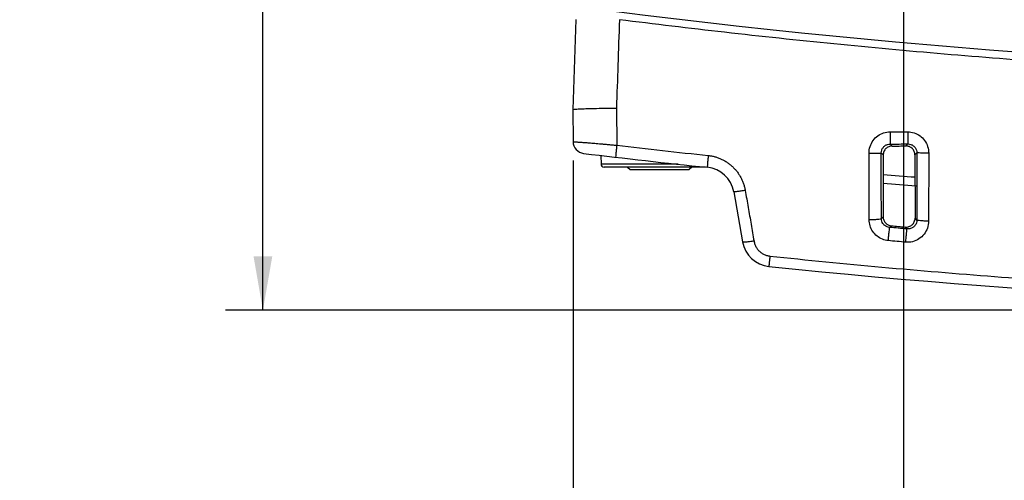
# Model space of a CAD drawing. Header units: inches. Extents: x 0 to 34, y 0 to 22.
# Tile 18 of 119: x 10.7 to 14, y 7.5 to 9. Entities that reach past the tile are written whole.
import ezdxf

# ---------------------------------------------------------------- set-up
doc = ezdxf.new("R2010")
doc.units = ezdxf.units.IN
doc.header["$LTSCALE"] = 1.87
doc.header["$MEASUREMENT"] = 0
doc.layers.get('0').update_dxf_attribs({"linetype": 'CONTINUOUS'})
doc.layers.add('DIMENSIONS', color=7, linetype='CONTINUOUS')
doc.styles.get("Standard").update_dxf_attribs({"font": 'txt', "width": 0.8})
doc.dimstyles.new('DIMSTYLE_1', dxfattribs={"dimtxt": 0.125, "dimasz": 0.18, "dimexe": 0.18, "dimexo": 0.0625, "dimgap": 0.09, "dimtad": 0, "dimtih": 1, "dimtoh": 1, "dimdec": 3, "dimzin": 4, "dimdsep": 46, "dimtxsty": 'STANDARD', "dimblk": '_FILLED', "dimblk1": '_FILLED', "dimblk2": '_FILLED', "dimcen": 0.09, "dimadec": 0, "dimazin": 0, "dimtp": 0.001, "dimtm": 0.001, "dimtfac": 1, "dimtdec": 3, "dimtofl": 0, "dimtmove": 0, "dimatfit": 3, "dimldrblk": '_FILLED', "dimfxl": 1, "dimtolj": 1, "dimtzin": 4, "dimarcsym": 0})

# ---------------------------------------------------------------- blocks, each defined once
blk = doc.blocks.new('_FILLED')
at = {"color": 0, "linetype": 'BYBLOCK'}
blk.add_solid([(0, 0), (-1, 0.174), (-1, -0.174)], dxfattribs=at)
blk = doc.blocks.new('*D2')
at = {"layer": 'DIMENSIONS', "color": 2, "linetype": 'CONTINUOUS'}
for p, q in [((13.7012, 10.0109), (13.7012, 6.4058)), ((14.5762, 10.0109), (14.5762, 6.4058)), ((13.7012, 6.5308), (13.3412, 6.5308)), ((14.5762, 6.5308), (15.057, 6.5308))]:
    blk.add_line(p, q, dxfattribs=at)
at = {"layer": 'DIMENSIONS', "color": 2, "linetype": 'CONTINUOUS', "xscale": 0.18, "yscale": 0.18, "zscale": 0.18}
blk.add_blockref('_FILLED', (13.7012, 6.5308), dxfattribs=at)
at = {"layer": 'DIMENSIONS', "color": 2, "linetype": 'CONTINUOUS', "xscale": 0.18, "yscale": 0.18, "zscale": 0.18, "rotation": 180}
blk.add_blockref('_FILLED', (14.5762, 6.5308), dxfattribs=at)
at = {"layer": 'DIMENSIONS', "color": 2, "linetype": 'CONTINUOUS', "width": 0.8}
for s, p in [('8X ', (15.1195, 6.4683)), ('.875', (15.4195, 6.4683)), ('[', (15.9445, 6.4683)), ('22.23', (16.0445, 6.4683)), (']', (16.5445, 6.4683))]:
    blk.add_text(s, height=0.125, dxfattribs=at).set_placement(p)
blk = doc.blocks.new('*D3')
at = {"layer": 'DIMENSIONS', "color": 2, "linetype": 'CONTINUOUS'}
for p, q in [((13.7012, 10.0109), (13.7012, 6.2188)), ((12.5971, 8.5283), (12.5971, 6.2188)), ((12.5971, 6.3438), (12.1991, 6.3438)), ((13.7012, 6.3438), (14.0612, 6.3438))]:
    blk.add_line(p, q, dxfattribs=at)
at = {"layer": 'DIMENSIONS', "color": 2, "linetype": 'CONTINUOUS', "xscale": 0.18, "yscale": 0.18, "zscale": 0.18}
blk.add_blockref('_FILLED', (12.5971, 6.3438), dxfattribs=at)
at = {"layer": 'DIMENSIONS', "color": 2, "linetype": 'CONTINUOUS', "xscale": 0.18, "yscale": 0.18, "zscale": 0.18, "rotation": 180}
blk.add_blockref('_FILLED', (13.7012, 6.3438), dxfattribs=at)
at = {"layer": 'DIMENSIONS', "color": 2, "linetype": 'CONTINUOUS', "width": 0.8}
for s, p in [('[', (11.4366, 6.2813)), (']', (12.0366, 6.2813)), ('1.104', (10.8116, 6.2813)), ('28.04', (11.5366, 6.2813))]:
    blk.add_text(s, height=0.125, dxfattribs=at).set_placement(p)
blk = doc.blocks.new('*D4')
at = {"layer": 'DIMENSIONS', "color": 2, "linetype": 'CONTINUOUS'}
for p, q in [((13.3262, 10.3859), (11.4358, 10.3859)), ((11.5608, 10.3859), (11.5608, 9.3944)), ((11.5608, 8.0279), (11.5608, 9.1444)), ((16.0237, 8.0279), (11.4358, 8.0279))]:
    blk.add_line(p, q, dxfattribs=at)
at = {"layer": 'DIMENSIONS', "color": 2, "linetype": 'CONTINUOUS', "xscale": 0.18, "yscale": 0.18, "zscale": 0.18}
for p, rotation in [((11.5608, 10.3859), 90), ((11.5608, 8.0279), 270)]:
    blk.add_blockref('_FILLED', p, dxfattribs=dict(at, rotation=rotation))
at = {"layer": 'DIMENSIONS', "color": 2, "linetype": 'CONTINUOUS', "width": 0.8}
for s, p in [('[', (11.6733, 9.2069)), (']', (12.2733, 9.2069)), ('4X ', (10.7483, 9.2069)), ('2.358', (11.0483, 9.2069)), ('59.89', (11.7733, 9.2069))]:
    blk.add_text(s, height=0.125, dxfattribs=at).set_placement(p)

msp = doc.modelspace()

# ---------------------------------------------------------------- linework, layer by layer
at = {"color": 7, "linetype": 'CONTINUOUS'}
for p, q in [((12.6067, 8.9989), (12.5962, 8.6979)), ((12.5962, 8.6979), (12.5971, 8.5908)), ((12.7419, 8.7029), (12.743, 8.5786)), ((13.5862, 8.3308), (13.5858, 8.5527)), ((13.6266, 8.553), (13.6332, 8.5464)), ((13.6566, 8.5829), (13.6632, 8.5763)), ((13.7158, 8.583), (13.7092, 8.5764)), ((13.7459, 8.5531), (13.7392, 8.5464)), ((13.7851, 8.5528), (13.7847, 8.3255)), ((12.6894, 8.5447), (12.6904, 8.5155)), ((13.6332, 8.5464), (13.633, 8.3397)), ((13.7392, 8.5464), (13.7395, 8.3356)), ((12.9479, 8.5155), (12.6904, 8.5155)), ((13.0397, 8.5059), (12.7004, 8.5059)), ((12.7792, 8.5059), (12.7872, 8.4979)), ((12.7872, 8.4979), (12.9852, 8.4979)), ((12.9932, 8.5059), (12.9852, 8.4979)), ((13.1337, 8.4231), (13.1631, 8.2563)), ((13.627, 8.3343), (13.633, 8.3397)), ((13.7455, 8.329), (13.7395, 8.3356)), ((13.6545, 8.3046), (13.6602, 8.3098)), ((13.7126, 8.2995), (13.7069, 8.3057))]:
    msp.add_line(p, q, dxfattribs=at)
for centre, radius, start, end in [((16.0862, 35.5654), 26.75, 262.80027, 277.19973), ((12.6371, 8.5912), 0.04, 180.5, 263.1192), ((15.5077, 32.3786), 24, 263.11915, 264.11163), ((12.7004, 8.5159), 0.01, 182, 270), ((13.0352, 8.4058), 0.1, 10, 84.1118), ((15.5077, 32.3786), 24, 265.52018, 265.78285), ((13.2616, 8.2736), 0.1, 190, 264.0912), ((16.0862, 35.5654), 27.5375, 264.09115, 275.90885)]:
    msp.add_arc(centre, radius, start, end, dxfattribs=at)
for points, knots in [([(12.7517, 8.998), (12.75, 8.9475), (12.7468, 8.8492), (12.7435, 8.7508), (12.7419, 8.7029)], [0, 0, 0, 0, 0.513142, 1, 1, 1, 1]), ([(19.4207, 8.998), (19.3002, 8.9827), (19.058, 8.9538), (18.6929, 8.9151), (18.3248, 8.8814), (17.9543, 8.8526), (17.5819, 8.8289), (17.2079, 8.8104), (16.8328, 8.7972), (16.457, 8.7893), (16.0808, 8.7867), (15.7047, 8.7895), (15.3289, 8.7975), (14.9538, 8.8109), (14.5799, 8.8295), (14.2075, 8.8533), (13.8371, 8.8823), (13.469, 8.9162), (13.1074, 8.9546), (12.8687, 8.9832), (12.7517, 8.998)], [0, 0, 0, 0, 0.054496, 0.109427, 0.164722, 0.220316, 0.276147, 0.332159, 0.388303, 0.444531, 0.5008, 0.557069, 0.613296, 0.669436, 0.725444, 0.781269, 0.836855, 0.892141, 0.947101, 1, 1, 1, 1]), ([(12.5962, 8.6979), (12.5969, 8.6982), (12.6, 8.6994), (12.6088, 8.6995), (12.6244, 8.7007), (12.6477, 8.7013), (12.6769, 8.702), (12.6982, 8.7023), (12.7094, 8.7024)], [0, 0, 0, 0, 0.019433, 0.08964, 0.227451, 0.436028, 0.702892, 1, 1, 1, 1]), ([(13.5858, 8.5527), (13.5858, 8.5601), (13.5882, 8.5751), (13.5983, 8.5952), (13.6141, 8.6112), (13.6339, 8.6213), (13.6485, 8.6237), (13.6558, 8.6237)], [0, 0, 0, 0, 0.203034, 0.404756, 0.604536, 0.80275, 1, 1, 1, 1]), ([(13.6558, 8.6237), (13.6558, 8.6186), (13.6559, 8.6092), (13.6557, 8.5967), (13.6567, 8.5884), (13.656, 8.5839), (13.6566, 8.5829)], [0, 0, 0, 0, 0.373326, 0.693743, 0.913497, 1, 1, 1, 1]), ([(13.6558, 8.6237), (13.6656, 8.6237), (13.6854, 8.6237), (13.7051, 8.6237), (13.715, 8.6237)], [0, 0, 0, 0, 0.500001, 1, 1, 1, 1]), ([(13.715, 8.6237), (13.7223, 8.6237), (13.737, 8.6214), (13.7568, 8.6112), (13.7725, 8.5953), (13.7827, 8.5752), (13.7851, 8.5603), (13.7851, 8.5528)], [0, 0, 0, 0, 0.198089, 0.396408, 0.595958, 0.79718, 1, 1, 1, 1]), ([(13.715, 8.6237), (13.715, 8.6186), (13.7152, 8.6092), (13.715, 8.5967), (13.7159, 8.5885), (13.7152, 8.584), (13.7158, 8.583)], [0, 0, 0, 0, 0.373334, 0.693758, 0.913513, 1, 1, 1, 1]), ([(12.5971, 8.5908), (12.5972, 8.5908), (12.5977, 8.5908), (12.5988, 8.5907), (12.6006, 8.5906), (12.6032, 8.5903), (12.6066, 8.5901), (12.6107, 8.5897), (12.6153, 8.5894), (12.6205, 8.589), (12.6262, 8.5886), (12.6325, 8.5882), (12.6394, 8.5877), (12.647, 8.5872), (12.6553, 8.5865), (12.6646, 8.5858), (12.6748, 8.585), (12.6861, 8.584), (12.6984, 8.5829), (12.7119, 8.5817), (12.7269, 8.5802), (12.7374, 8.5792), (12.743, 8.5786)], [0, 0, 0, 0, 0.002273, 0.009468, 0.022023, 0.0401, 0.063449, 0.091465, 0.12338, 0.158792, 0.197861, 0.240862, 0.288101, 0.339919, 0.396714, 0.459645, 0.530066, 0.607368, 0.691177, 0.783181, 0.88542, 1, 1, 1, 1]), ([(12.743, 8.5786), (12.7424, 8.5736), (12.7416, 8.5645), (12.7395, 8.5512), (12.7406, 8.5449), (12.7385, 8.5389), (12.7395, 8.5388)], [0, 0, 0, 0, 0.3823, 0.706439, 0.923174, 1, 1, 1, 1]), ([(12.743, 8.5786), (12.7938, 8.5727), (12.8956, 8.561), (12.9975, 8.55), (13.0485, 8.5447)], [0, 0, 0, 0, 0.499321, 1, 1, 1, 1]), ([(13.5858, 8.5527), (13.5909, 8.5527), (13.6003, 8.5527), (13.6128, 8.5526), (13.6213, 8.553), (13.6255, 8.5527), (13.6266, 8.5529)], [0, 0, 0, 0, 0.373301, 0.693869, 0.913731, 1, 1, 1, 1]), ([(13.6266, 8.553), (13.6266, 8.5561), (13.6276, 8.5624), (13.632, 8.5709), (13.6388, 8.5777), (13.6472, 8.582), (13.6535, 8.5829), (13.6566, 8.5829)], [0, 0, 0, 0, 0.201233, 0.402295, 0.602159, 0.801277, 1, 1, 1, 1]), ([(13.627, 8.3343), (13.6269, 8.3584), (13.6268, 8.4069), (13.6267, 8.4797), (13.6267, 8.5285), (13.6266, 8.553)], [0, 0, 0, 0, 0.331164, 0.664437, 1, 1, 1, 1]), ([(13.6632, 8.5763), (13.6593, 8.5763), (13.6514, 8.5747), (13.6414, 8.5681), (13.6348, 8.5581), (13.6332, 8.5502), (13.6332, 8.5464)], [0, 0, 0, 0, 0.250362, 0.500815, 0.75084, 1, 1, 1, 1]), ([(13.6566, 8.5829), (13.6665, 8.5829), (13.6862, 8.583), (13.706, 8.583), (13.7158, 8.583)], [0, 0, 0, 0, 0.50002, 1, 1, 1, 1]), ([(13.6632, 8.5763), (13.6709, 8.5763), (13.6862, 8.5763), (13.7015, 8.5763), (13.7092, 8.5764)], [0, 0, 0, 0, 0.500001, 1, 1, 1, 1]), ([(13.7392, 8.5464), (13.7392, 8.5503), (13.7377, 8.5582), (13.731, 8.5682), (13.721, 8.5748), (13.7131, 8.5764), (13.7092, 8.5764)], [0, 0, 0, 0, 0.249995, 0.50026, 0.750381, 1, 1, 1, 1]), ([(13.7158, 8.583), (13.719, 8.583), (13.7252, 8.582), (13.7337, 8.5778), (13.7405, 8.5711), (13.7449, 8.5626), (13.7459, 8.5562), (13.7459, 8.5531)], [0, 0, 0, 0, 0.19969, 0.398827, 0.598232, 0.798491, 1, 1, 1, 1]), ([(13.7459, 8.5531), (13.7459, 8.528), (13.7458, 8.4781), (13.7457, 8.4034), (13.7456, 8.3537), (13.7455, 8.329)], [0, 0, 0, 0, 0.335483, 0.668814, 1, 1, 1, 1]), ([(13.7851, 8.5528), (13.7801, 8.5528), (13.7711, 8.5529), (13.7591, 8.5528), (13.751, 8.5531), (13.747, 8.5529), (13.7459, 8.5531)], [0, 0, 0, 0, 0.376188, 0.696121, 0.914381, 1, 1, 1, 1]), ([(13.0485, 8.5447), (13.048, 8.5396), (13.0474, 8.5306), (13.0454, 8.5175), (13.0466, 8.5113), (13.0445, 8.5053), (13.0455, 8.5052)], [0, 0, 0, 0, 0.383257, 0.707292, 0.923566, 1, 1, 1, 1]), ([(13.0485, 8.5447), (13.0523, 8.5443), (13.0597, 8.5432), (13.0708, 8.5406), (13.0816, 8.5372), (13.092, 8.5329), (13.1021, 8.5278), (13.1118, 8.5218), (13.1209, 8.5151), (13.1295, 8.5076), (13.1375, 8.4995), (13.1448, 8.4908), (13.1514, 8.4814), (13.1572, 8.4715), (13.1623, 8.4611), (13.1665, 8.4503), (13.1698, 8.4393), (13.1714, 8.4318), (13.1721, 8.428)], [0, 0, 0, 0, 0.061855, 0.123833, 0.185902, 0.247997, 0.310044, 0.372101, 0.434265, 0.496528, 0.558861, 0.621235, 0.683878, 0.747016, 0.810503, 0.87402, 0.937273, 1, 1, 1, 1]), ([(13.1721, 8.428), (13.1672, 8.4272), (13.1584, 8.4259), (13.1458, 8.4234), (13.1396, 8.424), (13.1339, 8.4221), (13.1337, 8.4231)], [0, 0, 0, 0, 0.384122, 0.707315, 0.922669, 1, 1, 1, 1]), ([(13.1721, 8.428), (13.1754, 8.4091), (13.1819, 8.3714), (13.1918, 8.3149), (13.1983, 8.2774), (13.2015, 8.2587)], [0, 0, 0, 0, 0.335088, 0.668491, 1, 1, 1, 1]), ([(13.5862, 8.3308), (13.5912, 8.3308), (13.6006, 8.3311), (13.6135, 8.3315), (13.6211, 8.333), (13.6265, 8.3331), (13.627, 8.3343)], [0, 0, 0, 0, 0.37044, 0.68901, 0.908782, 1, 1, 1, 1]), ([(13.6501, 8.2603), (13.6433, 8.2609), (13.6298, 8.2642), (13.6117, 8.2749), (13.5975, 8.2905), (13.5883, 8.3097), (13.5862, 8.3238), (13.5862, 8.3308)], [0, 0, 0, 0, 0.19723, 0.395538, 0.595656, 0.797562, 1, 1, 1, 1]), ([(13.6545, 8.3046), (13.6516, 8.3049), (13.6458, 8.3062), (13.638, 8.3107), (13.6319, 8.3173), (13.6279, 8.3254), (13.627, 8.3313), (13.627, 8.3343)], [0, 0, 0, 0, 0.198894, 0.398215, 0.598353, 0.799253, 1, 1, 1, 1]), ([(13.633, 8.3397), (13.633, 8.336), (13.6343, 8.3286), (13.6403, 8.319), (13.6493, 8.3122), (13.6566, 8.3102), (13.6602, 8.3098)], [0, 0, 0, 0, 0.250638, 0.501179, 0.751193, 1, 1, 1, 1]), ([(13.7069, 8.3057), (13.711, 8.3053), (13.7195, 8.3063), (13.7304, 8.3128), (13.7378, 8.3231), (13.7395, 8.3314), (13.7395, 8.3356)], [0, 0, 0, 0, 0.250579, 0.500654, 0.750379, 1, 1, 1, 1]), ([(13.7847, 8.3255), (13.7847, 8.3176), (13.782, 8.3018), (13.7706, 8.2809), (13.7531, 8.265), (13.7316, 8.2556), (13.716, 8.2544), (13.7083, 8.2551)], [0, 0, 0, 0, 0.202884, 0.404575, 0.604584, 0.802934, 1, 1, 1, 1]), ([(13.7455, 8.329), (13.7455, 8.3257), (13.7443, 8.319), (13.7394, 8.3102), (13.7318, 8.3035), (13.7226, 8.2996), (13.7159, 8.2992), (13.7126, 8.2995)], [0, 0, 0, 0, 0.200927, 0.401423, 0.601516, 0.801143, 1, 1, 1, 1]), ([(13.7847, 8.3255), (13.7798, 8.3255), (13.7708, 8.3258), (13.7584, 8.3262), (13.7511, 8.3276), (13.7459, 8.3279), (13.7455, 8.329)], [0, 0, 0, 0, 0.373051, 0.690831, 0.909021, 1, 1, 1, 1]), ([(13.6501, 8.2603), (13.6506, 8.2657), (13.6516, 8.2759), (13.6526, 8.2894), (13.6541, 8.2986), (13.654, 8.3034), (13.6545, 8.3046)], [0, 0, 0, 0, 0.366371, 0.688381, 0.912071, 1, 1, 1, 1]), ([(13.7126, 8.2995), (13.7029, 8.3003), (13.6836, 8.302), (13.6642, 8.3037), (13.6545, 8.3046)], [0, 0, 0, 0, 0.500007, 1, 1, 1, 1]), ([(13.6602, 8.3098), (13.668, 8.3091), (13.6836, 8.3077), (13.6991, 8.3064), (13.7069, 8.3057)], [0, 0, 0, 0, 0.500003, 1, 1, 1, 1]), ([(13.7083, 8.2551), (13.7088, 8.2605), (13.7098, 8.2707), (13.7108, 8.2842), (13.7122, 8.2935), (13.7121, 8.2982), (13.7126, 8.2995)], [0, 0, 0, 0, 0.366233, 0.688274, 0.912043, 1, 1, 1, 1]), ([(13.2015, 8.2587), (13.1967, 8.2579), (13.1879, 8.2566), (13.1755, 8.2551), (13.1688, 8.2552), (13.1633, 8.2552), (13.1631, 8.2563)], [0, 0, 0, 0, 0.380463, 0.700452, 0.915225, 1, 1, 1, 1]), ([(13.2015, 8.2587), (13.2018, 8.2569), (13.2027, 8.2532), (13.2044, 8.2478), (13.2066, 8.2426), (13.2092, 8.2377), (13.2123, 8.233), (13.2158, 8.2286), (13.2197, 8.2246), (13.2239, 8.221), (13.2285, 8.2178), (13.2333, 8.215), (13.2383, 8.2126), (13.2436, 8.2108), (13.249, 8.2095), (13.2526, 8.2089), (13.2545, 8.2087)], [0, 0, 0, 0, 0.072037, 0.14403, 0.215948, 0.287749, 0.359438, 0.431019, 0.502498, 0.573873, 0.645105, 0.7162, 0.787255, 0.858261, 0.929165, 1, 1, 1, 1]), ([(13.7083, 8.2551), (13.6986, 8.2559), (13.6792, 8.2577), (13.6598, 8.2594), (13.6501, 8.2603)], [0, 0, 0, 0, 0.499965, 1, 1, 1, 1]), ([(13.2545, 8.2087), (13.254, 8.2042), (13.2534, 8.1962), (13.2515, 8.1847), (13.2527, 8.1794), (13.2505, 8.1743), (13.2513, 8.1742)], [0, 0, 0, 0, 0.392135, 0.714601, 0.92621, 1, 1, 1, 1]), ([(13.2545, 8.2087), (13.3792, 8.1956), (13.6292, 8.1711), (14.0051, 8.1396), (14.3821, 8.1132), (14.7601, 8.0921), (15.1386, 8.0762), (15.5175, 8.0656), (15.8966, 8.0603), (16.2758, 8.0603), (16.6549, 8.0656), (17.0338, 8.0762), (17.4123, 8.0921), (17.7902, 8.1132), (18.1673, 8.1396), (18.5432, 8.1711), (18.7932, 8.1956), (18.9179, 8.2087)], [0, 0, 0, 0, 0.06631, 0.132812, 0.199446, 0.266168, 0.332946, 0.399757, 0.466584, 0.533416, 0.600244, 0.667054, 0.733832, 0.800554, 0.867189, 0.93369, 1, 1, 1, 1])]:
    msp.add_open_spline(points, degree=3, knots=knots, dxfattribs=at)
for points in [[(12.7094, 8.7024), (12.7166, 8.7025), (12.7237, 8.7027), (12.7309, 8.7028)], [(12.7309, 8.7028), (12.7345, 8.7028), (12.7382, 8.7029), (12.7419, 8.7029)], [(13.6331, 8.4809), (13.6685, 8.4781), (13.7039, 8.4754), (13.7392, 8.4728)]]:
    msp.add_open_spline(points, degree=3, dxfattribs=at)

# ---------------------------------------------------------------- dimensions: what is measured, and where the dimension line sits
at = {"layer": 'DIMENSIONS', "color": 2, "linetype": 'CONTINUOUS'}
dim = msp.add_linear_dim(base=(11.5608, 8.0279), p1=(13.3262, 10.3859), p2=(16.0237, 8.0279), angle=270, text='4X <>', dimstyle='DIMSTYLE_1', dxfattribs=at)
dim.commit()
dim.dimension.update_dxf_attribs({"geometry": '*D4', "text_midpoint": (11.5608, 9.2694), "dimtype": 160})
dim = msp.add_linear_dim(base=(12.5971, 6.3438), p1=(13.7012, 10.0109), p2=(12.5971, 8.5283), angle=180, dimstyle='DIMSTYLE_1', dxfattribs=at)
dim.commit()
dim.dimension.update_dxf_attribs({"geometry": '*D3', "text_midpoint": (11.4741, 6.3438), "dimtype": 160})
dim = msp.add_linear_dim(base=(14.5762, 6.5308), p1=(13.7012, 10.0109), p2=(14.5762, 10.0109), text='8X <>', dimstyle='DIMSTYLE_1', dxfattribs=at)
dim.commit()
dim.dimension.update_dxf_attribs({"geometry": '*D2', "text_midpoint": (15.882, 6.5308), "dimtype": 160})

doc.saveas('drawing.dxf')
